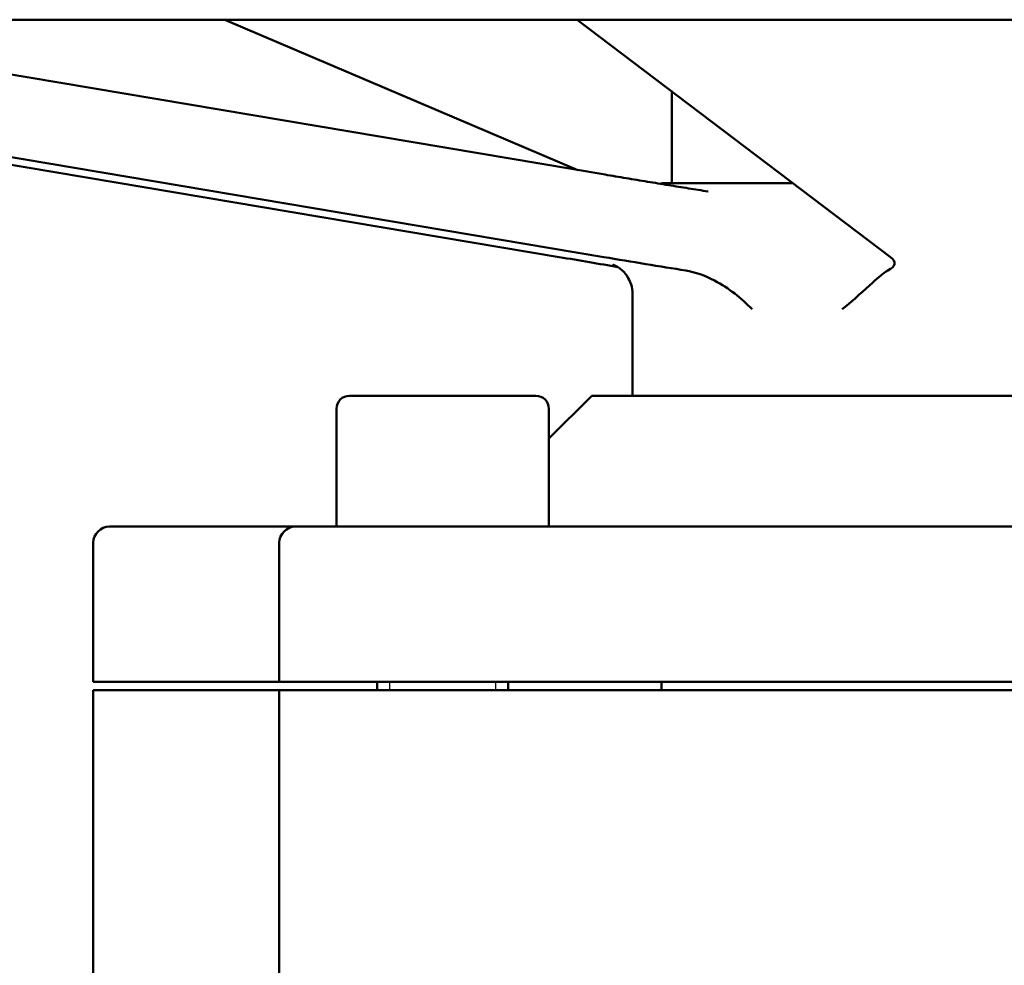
# Model space of a CAD drawing. Header units: millimetres. Extents: x -4672 to 9781, y -278 to 1426.
# Tile 20 of 28: x 1217 to 1277, y 877 to 935. Entities that reach past the tile are written whole.
import ezdxf

# ---------------------------------------------------------------- set-up
doc = ezdxf.new("R2010")
doc.units = ezdxf.units.MM
doc.header["$LTSCALE"] = 4
doc.layers.add('Видимый контур (ГОСТ)', color=7, linetype='Continuous', lineweight=50)
doc.layers.add('Линия резьбы (ГОСТ)', color=7, linetype='Continuous', lineweight=25)

msp = doc.modelspace()

# ---------------------------------------------------------------- linework, layer by layer
at = {"layer": 'Видимый контур (ГОСТ)'}
for p, q in [((1464.122, 934.735), (1124.122, 934.735)), ((1249.638, 920.218), (1163.436, 934.735)), ((1166.157, 934.735), (1252.359, 920.218)), ((1252.435, 925.26), (1196.173, 934.735)), ((1229.171, 934.735), (1250.771, 925.541)), ((1269.903, 920.218), (1250.731, 934.735)), ((1256.521, 930.135), (1256.521, 924.735)), ((1256.122, 924.735), (1263.939, 924.735)), ((1254.122, 917.943), (1254.122, 911.735)), ((1236.803, 911.735), (1248.203, 911.735)), ((1251.622, 911.735), (1249.003, 909.116)), ((1336.622, 911.735), (1251.622, 911.735)), ((1236.003, 910.935), (1236.003, 903.735)), ((1249.003, 910.935), (1249.003, 903.735)), ((1222.122, 903.735), (1233.212, 903.735)), ((1233.503, 903.735), (1233.212, 903.735)), ((1233.503, 903.735), (1245.815, 903.735)), ((1255.729, 903.735), (1245.815, 903.735)), ((1255.729, 903.735), (1332.515, 903.735)), ((1221.122, 894.235), (1221.122, 902.735)), ((1232.503, 894.235), (1232.503, 902.735)), ((1232.366, 894.235), (1221.122, 894.235)), ((1232.366, 894.235), (1232.503, 894.235)), ((1246.183, 894.235), (1232.503, 894.235)), ((1238.503, 894.235), (1238.503, 893.735)), ((1246.183, 894.235), (1255.195, 894.235)), ((1246.503, 894.235), (1246.503, 893.735)), ((1333.048, 894.235), (1255.195, 894.235)), ((1255.894, 893.735), (1255.894, 894.235)), ((1232.366, 893.735), (1221.122, 893.735)), ((1221.122, 866.513), (1221.122, 893.735)), ((1232.503, 893.735), (1232.366, 893.735)), ((1246.183, 893.735), (1232.503, 893.735)), ((1232.503, 728.235), (1232.503, 893.735)), ((1255.195, 893.735), (1246.183, 893.735)), ((1333.048, 893.735), (1255.195, 893.735))]:
    msp.add_line(p, q, dxfattribs=at)
for centre, radius, start, end in [((1257.121, 930.135), 0.6, 161.32577, 180), ((1256.122, 922.735), 2, 90, 99.86816), ((1236.803, 910.935), 0.8, 90, 180), ((1248.203, 910.935), 0.8, 0, 90), ((1222.122, 902.735), 1, 90, 180), ((1233.503, 902.735), 1, 90, 180)]:
    msp.add_arc(centre, radius, start, end, dxfattribs=at)
for centre, major_axis, ratio, start_param, end_param in [((1257.496, 924.562), (1.283, -0.335), 0.029787, 5.991338, 6.050406), ((1248.732, 920.218), (10, -1.67), 0.014796, 1.107774, 1.482454), ((1253.266, 920.218), (10, -1.67), 0.014796, 4.624046, 5.138664), ((1260.152, 920.218), (10, -0.382), 0.163306, 5.998145, 6.512763)]:
    msp.add_ellipse(centre, major_axis=major_axis, ratio=ratio, start_param=start_param, end_param=end_param, dxfattribs=at)
for points, knots in [([(1258.723, 924.23), (1258.342, 924.291), (1257.949, 924.353), (1257.143, 924.483), (1256.73, 924.55), (1255.892, 924.686), (1255.465, 924.756), (1254.605, 924.898), (1254.172, 924.97), (1253.303, 925.115), (1252.867, 925.188), (1252.435, 925.26)], [0.9772598, 0.9772598, 0.9772598, 0.9772598, 1.0959671, 1.0959671, 1.2146744, 1.2146744, 1.3333817, 1.3333817, 1.452089, 1.452089, 1.5707963, 1.5707963, 1.5707963, 1.5707963]), ([(1254.122, 917.943), (1254.122, 918.165), (1254.083, 918.372), (1253.965, 918.747), (1253.88, 918.904), (1253.704, 919.175), (1253.614, 919.274), (1253.446, 919.44), (1253.374, 919.497), (1253.232, 919.6), (1253.173, 919.635), (1253.044, 919.706), (1253, 919.724), (1252.938, 919.751), (1252.924, 919.756), (1252.924, 919.756)], [0.0908144, 0.0908144, 0.0908144, 0.0908144, 0.09589896, 0.09589896, 0.10190057, 0.10190057, 0.1092561, 0.1092561, 0.11794956, 0.11794956, 0.12983289, 0.12983289, 0.15096897, 0.15096897, 0.17579555, 0.17579555, 0.17579555, 0.17579555]), ([(1261.437, 917.029), (1261.435, 917.031), (1261.432, 917.034), (1260.785, 917.695), (1260.007, 918.324), (1258.547, 919.092), (1257.95, 919.301), (1257.378, 919.393)], [-0.0014681, -0.0014681, -0.0014681, -0.0014681, 0, 0, 0.3891082, 0.3891082, 0.657132, 0.657132, 0.657132, 0.657132]), ([(1269.73, 919.393), (1269.712, 919.384), (1269.694, 919.374), (1269.472, 919.243), (1269.189, 918.998), (1268.313, 918.205), (1267.695, 917.631), (1266.952, 917.034), (1266.949, 917.031), (1266.946, 917.029)], [0, 0, 0, 0, 0.0189992, 0.0189992, 0.2218685, 0.2218685, 0.4776783, 0.4776783, 0.4787468, 0.4787468, 0.4787468, 0.4787468])]:
    msp.add_open_spline(points, degree=3, knots=knots, dxfattribs=at)
at = {"layer": 'Линия резьбы (ГОСТ)'}
for p, q in [((1239.247, 894.235), (1239.247, 893.735)), ((1245.759, 893.735), (1245.759, 894.235))]:
    msp.add_line(p, q, dxfattribs=at)

doc.saveas('drawing.dxf')
